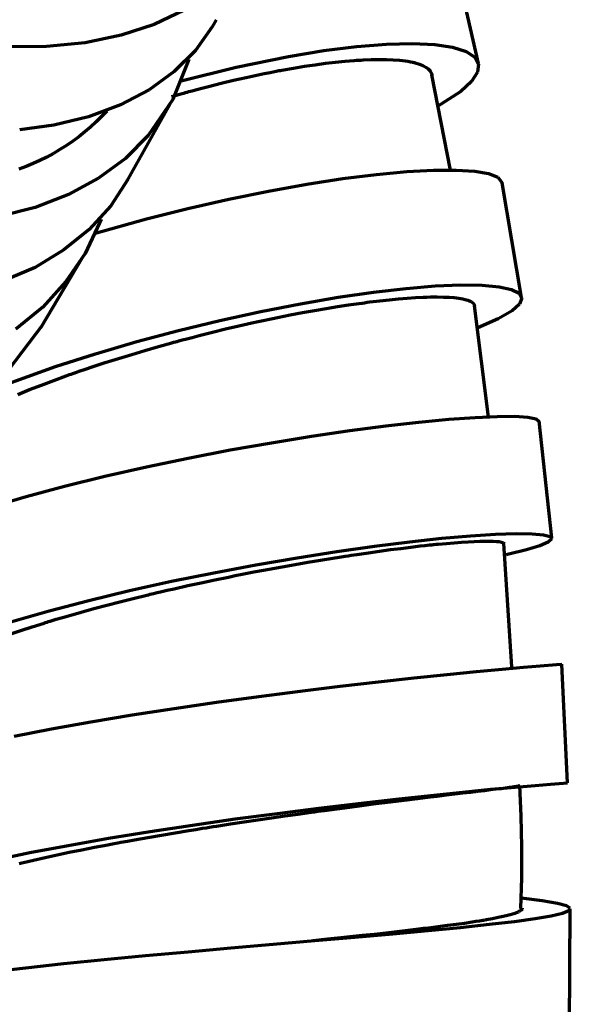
# Model space of a CAD drawing. Header units: millimetres. Extents: x 76 to 932, y 218 to 766.
# Tile 64 of 98: x 587 to 610, y 405 to 447. Entities that reach past the tile are written whole.
import ezdxf

# ---------------------------------------------------------------- set-up
doc = ezdxf.new("R2010")
doc.units = ezdxf.units.MM
doc.layers.add('Livello 1', color=18, linetype='Continuous', true_color=0x000000)

msp = doc.modelspace()

# ---------------------------------------------------------------- linework, layer by layer
at = {"layer": 'Livello 1', "color": 18, "lineweight": 70, "true_color": 0x000000}
for p, q in [((606.189, 444.846), (605.127, 449.552)), ((593.796, 447.089), (592.536, 446.49)), ((592.536, 446.49), (591.143, 446.035)), ((595.14, 446.684), (594.977, 446.398)), ((594.977, 446.398), (594.268, 445.4)), ((589.636, 445.724), (587.996, 445.558)), ((591.143, 446.035), (589.636, 445.724)), ((601.063, 445.562), (602.315, 445.661)), ((602.315, 445.661), (603.412, 445.689)), ((603.412, 445.689), (604.347, 445.647)), ((587.996, 445.558), (586.281, 445.551)), ((594.268, 445.4), (593.383, 444.511)), ((598.184, 445.142), (599.68, 445.389)), ((599.68, 445.389), (601.063, 445.562)), ((604.347, 445.647), (605.102, 445.534)), ((605.102, 445.534), (605.667, 445.357)), ((605.667, 445.357), (606.03, 445.117)), ((593.99, 445.022), (593.316, 443.325)), ((595.986, 444.691), (598.184, 445.142)), ((599.309, 444.796), (599.747, 444.856)), ((599.747, 444.856), (600.163, 444.906)), ((600.163, 444.906), (600.569, 444.945)), ((600.569, 444.945), (600.763, 444.962)), ((600.763, 444.962), (600.957, 444.976)), ((600.957, 444.976), (601.049, 444.983)), ((601.049, 444.983), (601.144, 444.99)), ((601.144, 444.99), (601.236, 444.994)), ((601.236, 444.994), (601.327, 445.001)), ((601.327, 445.001), (601.677, 445.015)), ((601.677, 445.015), (602.005, 445.019)), ((602.005, 445.019), (602.312, 445.015)), ((602.312, 445.015), (602.597, 445.004)), ((602.597, 445.004), (602.862, 444.983)), ((602.862, 444.983), (603.105, 444.955)), ((603.105, 444.955), (603.218, 444.941)), ((603.218, 444.941), (603.328, 444.92)), ((603.328, 444.92), (603.356, 444.916)), ((603.356, 444.916), (603.381, 444.909)), ((603.381, 444.909), (603.405, 444.906)), ((603.405, 444.906), (603.43, 444.899)), ((603.43, 444.899), (603.479, 444.888)), ((603.479, 444.888), (603.525, 444.874)), ((603.525, 444.874), (603.702, 444.825)), ((603.702, 444.825), (603.85, 444.765)), ((606.03, 445.117), (606.192, 444.825)), ((606.192, 444.825), (606.146, 444.479)), ((593.383, 444.511), (592.328, 443.742)), ((593.676, 444.112), (595.986, 444.691)), ((596.914, 444.373), (597.168, 444.426)), ((597.168, 444.426), (597.419, 444.475)), ((597.419, 444.475), (597.542, 444.5)), ((597.542, 444.5), (597.666, 444.521)), ((597.666, 444.521), (597.729, 444.535)), ((597.729, 444.535), (597.789, 444.546)), ((597.789, 444.546), (597.852, 444.556)), ((597.852, 444.556), (597.912, 444.567)), ((597.912, 444.567), (598.396, 444.655)), ((598.396, 444.655), (598.861, 444.729)), ((598.861, 444.729), (599.309, 444.796)), ((603.85, 444.765), (603.973, 444.698)), ((603.973, 444.698), (604.075, 444.623)), ((604.075, 444.623), (604.15, 444.542)), ((604.15, 444.542), (604.202, 444.458)), ((604.202, 444.458), (604.21, 444.433)), ((604.21, 444.433), (604.217, 444.408)), ((606.146, 444.479), (605.896, 444.094)), ((594.819, 443.883), (595.355, 444.017)), ((595.355, 444.017), (595.88, 444.144)), ((595.88, 444.144), (596.403, 444.26)), ((596.403, 444.26), (596.914, 444.373)), ((604.217, 444.408), (604.22, 444.398)), ((604.22, 444.398), (604.224, 444.387)), ((605.007, 440.358), (604.22, 444.366)), ((604.224, 444.387), (604.227, 444.373)), ((604.227, 444.373), (604.227, 444.362)), ((604.227, 444.362), (604.231, 444.345)), ((605.896, 444.094), (605.444, 443.675)), ((592.328, 443.742), (591.118, 443.107)), ((593.266, 443.456), (593.718, 443.586)), ((593.718, 443.586), (593.789, 443.604)), ((593.789, 443.604), (593.859, 443.625)), ((593.859, 443.625), (593.93, 443.643)), ((593.93, 443.643), (593.997, 443.664)), ((593.997, 443.664), (594.134, 443.699)), ((594.134, 443.699), (594.272, 443.738)), ((594.272, 443.738), (594.547, 443.812)), ((594.547, 443.812), (594.819, 443.883)), ((605.444, 443.675), (604.442, 443.018)), ((593.316, 443.325), (592.282, 441.812)), ((591.118, 443.107), (589.774, 442.606)), ((590.543, 442.842), (590.322, 442.611)), ((591.386, 439.886), (593.21, 443.138)), ((589.774, 442.606), (588.306, 442.249)), ((590.093, 442.387), (589.856, 442.172)), ((590.322, 442.611), (590.093, 442.387)), ((588.306, 442.249), (586.878, 442.052)), ((589.612, 441.964), (589.361, 441.766)), ((589.856, 442.172), (589.612, 441.964)), ((589.104, 441.576), (588.84, 441.395)), ((589.361, 441.766), (589.104, 441.576)), ((592.282, 441.812), (591.323, 440.852)), ((588.569, 441.224), (588.293, 441.062)), ((588.84, 441.395), (588.569, 441.224)), ((587.726, 440.767), (587.434, 440.634)), ((588.012, 440.909), (587.726, 440.767)), ((588.293, 441.062), (588.012, 440.909)), ((591.323, 440.852), (590.197, 440.023)), ((587.139, 440.512), (586.839, 440.4)), ((587.434, 440.634), (587.139, 440.512)), ((601.895, 440.175), (603.169, 440.295)), ((603.169, 440.295), (604.294, 440.355)), ((604.294, 440.355), (605.254, 440.362)), ((605.254, 440.362), (606.03, 440.313)), ((606.03, 440.313), (606.616, 440.21)), ((590.197, 440.023), (588.927, 439.332)), ((591.432, 439.967), (590.705, 438.852)), ((598.964, 439.762), (600.484, 439.999)), ((600.484, 439.999), (601.895, 440.175)), ((606.616, 440.21), (607, 440.062)), ((607, 440.062), (607.191, 439.819)), ((595.672, 439.131), (597.352, 439.473)), ((597.352, 439.473), (598.964, 439.762)), ((608.005, 434.996), (607.187, 439.826)), ((588.927, 439.332), (587.523, 438.789)), ((593.947, 438.739), (595.672, 439.131)), ((587.523, 438.789), (586.01, 438.404)), ((590.705, 438.852), (589.802, 437.861)), ((592.205, 438.302), (593.947, 438.739)), ((590.007, 437.688), (592.205, 438.302)), ((590.296, 438.295), (590.236, 438.139)), ((589.802, 437.861), (588.737, 436.996)), ((590.236, 438.139), (589.622, 436.852)), ((588.737, 436.996), (587.52, 436.263)), ((587.777, 433.74), (589.523, 436.679)), ((589.622, 436.852), (588.821, 435.663)), ((587.52, 436.263), (586.161, 435.677)), ((588.821, 435.663), (587.844, 434.594)), ((601.772, 435.222), (603.141, 435.381)), ((603.141, 435.381), (604.368, 435.483)), ((604.368, 435.483), (605.441, 435.529)), ((605.441, 435.529), (606.344, 435.518)), ((606.344, 435.518), (607.06, 435.451)), ((607.06, 435.451), (607.579, 435.335)), ((607.579, 435.335), (607.9, 435.173)), ((598.692, 434.735), (600.28, 435.007)), ((600.28, 435.007), (601.772, 435.222)), ((602.036, 434.859), (602.439, 434.901)), ((602.439, 434.901), (602.823, 434.936)), ((602.823, 434.936), (603.186, 434.968)), ((603.186, 434.968), (603.536, 434.989)), ((603.536, 434.989), (603.86, 435.007)), ((603.86, 435.007), (604.016, 435.014)), ((604.016, 435.014), (604.167, 435.017)), ((604.167, 435.017), (604.206, 435.017)), ((604.206, 435.017), (604.241, 435.017)), ((604.241, 435.017), (604.277, 435.017)), ((604.277, 435.017), (604.315, 435.017)), ((604.315, 435.017), (604.386, 435.017)), ((604.386, 435.017), (604.453, 435.017)), ((604.453, 435.017), (604.718, 435.014)), ((604.718, 435.014), (604.954, 435.003)), ((604.954, 435.003), (605.169, 434.989)), ((605.169, 434.989), (605.363, 434.964)), ((605.363, 434.964), (605.529, 434.936)), ((605.529, 434.936), (605.674, 434.901)), ((605.674, 434.901), (605.705, 434.89)), ((605.705, 434.89), (605.737, 434.88)), ((605.737, 434.88), (605.751, 434.876)), ((605.751, 434.876), (605.765, 434.869)), ((607.9, 435.173), (608.009, 434.964)), ((608.009, 434.964), (607.914, 434.717)), ((587.844, 434.594), (586.705, 433.659)), ((597.023, 434.407), (598.692, 434.735)), ((599.281, 434.449), (599.772, 434.534)), ((599.772, 434.534), (600.251, 434.612)), ((600.251, 434.612), (600.717, 434.682)), ((600.717, 434.682), (600.946, 434.717)), ((600.946, 434.717), (601.172, 434.749)), ((601.172, 434.749), (601.285, 434.763)), ((601.285, 434.763), (601.394, 434.777)), ((601.394, 434.777), (601.507, 434.792)), ((601.507, 434.792), (601.613, 434.806)), ((601.613, 434.806), (602.036, 434.859)), ((605.765, 434.869), (605.779, 434.866)), ((605.779, 434.866), (605.794, 434.859)), ((605.794, 434.859), (605.843, 434.837)), ((605.843, 434.837), (605.889, 434.813)), ((605.889, 434.813), (605.959, 434.76)), ((605.959, 434.76), (606.002, 434.703)), ((606.002, 434.703), (606.019, 434.65)), ((606.605, 429.962), (606.016, 434.64)), ((607.914, 434.717), (607.61, 434.439)), ((595.305, 434.03), (597.023, 434.407)), ((597.189, 434.04), (597.323, 434.068)), ((597.323, 434.068), (597.461, 434.097)), ((597.461, 434.097), (597.528, 434.111)), ((597.528, 434.111), (597.595, 434.125)), ((597.595, 434.125), (597.662, 434.139)), ((597.662, 434.139), (597.729, 434.153)), ((597.729, 434.153), (598.258, 434.259)), ((598.258, 434.259), (598.777, 434.358)), ((598.777, 434.358), (599.281, 434.449)), ((607.011, 434.09), (606.16, 433.712)), ((607.61, 434.439), (607.011, 434.09)), ((587.823, 433.818), (586.405, 431.945)), ((593.556, 433.606), (595.305, 434.03)), ((594.984, 433.532), (595.542, 433.67)), ((595.542, 433.67), (596.096, 433.797)), ((596.096, 433.797), (596.646, 433.924)), ((596.646, 433.924), (596.918, 433.984)), ((596.918, 433.984), (597.189, 434.04)), ((591.799, 433.137), (593.556, 433.606)), ((593.714, 433.208), (593.856, 433.243)), ((593.856, 433.243), (594.141, 433.317)), ((594.141, 433.317), (594.423, 433.391)), ((594.423, 433.391), (594.984, 433.532)), ((590.067, 432.629), (591.799, 433.137)), ((592.148, 432.767), (592.716, 432.932)), ((592.716, 432.932), (593.284, 433.091)), ((593.284, 433.091), (593.358, 433.109)), ((593.358, 433.109), (593.429, 433.13)), ((593.429, 433.13), (593.499, 433.148)), ((593.499, 433.148), (593.573, 433.169)), ((593.573, 433.169), (593.714, 433.208)), ((588.377, 432.086), (590.067, 432.629)), ((590.472, 432.252), (591.03, 432.428)), ((591.03, 432.428), (591.587, 432.601)), ((591.587, 432.601), (592.148, 432.767)), ((586.052, 431.25), (588.377, 432.086)), ((589.379, 431.888), (589.65, 431.98)), ((589.65, 431.98), (589.926, 432.072)), ((589.926, 432.072), (590.472, 432.252)), ((588.306, 431.507), (588.836, 431.698)), ((588.836, 431.698), (588.906, 431.722)), ((588.906, 431.722), (588.973, 431.747)), ((588.973, 431.747), (589.04, 431.768)), ((589.04, 431.768), (589.107, 431.793)), ((589.107, 431.793), (589.241, 431.839)), ((589.241, 431.839), (589.379, 431.888)), ((587.283, 431.116), (587.788, 431.31)), ((587.788, 431.31), (588.306, 431.507)), ((586.789, 430.915), (587.283, 431.116)), ((604.943, 429.87), (606.044, 429.948)), ((606.044, 429.948), (606.972, 429.99)), ((606.972, 429.99), (607.716, 429.994)), ((607.716, 429.994), (608.263, 429.959)), ((608.263, 429.959), (608.619, 429.884)), ((600.773, 429.394), (602.29, 429.592)), ((602.29, 429.592), (603.684, 429.75)), ((603.684, 429.75), (604.943, 429.87)), ((608.619, 429.884), (608.739, 429.779)), ((609.275, 424.857), (608.739, 429.786)), ((597.475, 428.883), (599.161, 429.158)), ((599.161, 429.158), (600.773, 429.394)), ((595.739, 428.576), (597.475, 428.883)), ((593.972, 428.233), (595.739, 428.576)), ((590.462, 427.468), (592.205, 427.863)), ((592.205, 427.863), (593.972, 428.233)), ((588.765, 427.052), (590.462, 427.468)), ((587.139, 426.614), (588.765, 427.052)), ((585.608, 426.159), (587.139, 426.614)), ((604.643, 424.857), (605.854, 424.963)), ((605.854, 424.963), (606.901, 425.034)), ((606.901, 425.034), (607.769, 425.062)), ((607.769, 425.062), (608.45, 425.051)), ((608.45, 425.051), (608.93, 425.009)), ((608.93, 425.009), (609.205, 424.935)), ((609.205, 424.935), (609.272, 424.829)), ((600.22, 424.3), (601.811, 424.526)), ((601.811, 424.526), (603.292, 424.713)), ((603.292, 424.713), (604.643, 424.857)), ((603.338, 424.483), (603.74, 424.533)), ((603.74, 424.533), (603.934, 424.554)), ((603.934, 424.554), (604.128, 424.575)), ((604.128, 424.575), (604.174, 424.579)), ((604.174, 424.579), (604.22, 424.582)), ((604.22, 424.582), (604.27, 424.589)), ((604.27, 424.589), (604.315, 424.593)), ((604.315, 424.593), (604.407, 424.603)), ((604.407, 424.603), (604.495, 424.61)), ((604.495, 424.61), (604.841, 424.642)), ((604.841, 424.642), (605.166, 424.67)), ((605.166, 424.67), (605.469, 424.692)), ((605.469, 424.692), (605.748, 424.713)), ((605.748, 424.713), (606.009, 424.723)), ((606.009, 424.723), (606.245, 424.734)), ((606.245, 424.734), (606.298, 424.734)), ((606.298, 424.734), (606.354, 424.737)), ((606.354, 424.737), (606.379, 424.737)), ((606.379, 424.737), (606.407, 424.737)), ((606.407, 424.737), (606.432, 424.737)), ((606.432, 424.737), (606.457, 424.737)), ((606.457, 424.737), (606.556, 424.737)), ((606.556, 424.737), (606.647, 424.737)), ((606.647, 424.737), (606.813, 424.734)), ((606.813, 424.734), (606.951, 424.727)), ((606.951, 424.727), (607.064, 424.716)), ((607.064, 424.716), (607.152, 424.699)), ((607.152, 424.699), (607.215, 424.677)), ((607.215, 424.677), (607.254, 424.656)), ((607.254, 424.656), (607.261, 424.649)), ((607.596, 419.449), (607.258, 424.635)), ((607.261, 424.649), (607.265, 424.642)), ((607.265, 424.642), (607.265, 424.639)), ((607.265, 424.639), (607.265, 424.635)), ((607.265, 424.635), (607.268, 424.635)), ((608.775, 424.54), (608.217, 424.367)), ((609.127, 424.695), (608.775, 424.54)), ((609.272, 424.829), (609.127, 424.695)), ((598.551, 424.039), (600.22, 424.3)), ((600.318, 424.067), (600.572, 424.106)), ((600.572, 424.106), (600.699, 424.124)), ((600.699, 424.124), (600.823, 424.145)), ((600.823, 424.145), (600.95, 424.162)), ((600.95, 424.162), (601.073, 424.18)), ((601.073, 424.18), (601.56, 424.251)), ((601.56, 424.251), (602.026, 424.318)), ((602.026, 424.318), (602.481, 424.378)), ((602.481, 424.378), (602.915, 424.434)), ((602.915, 424.434), (603.338, 424.483)), ((607.466, 424.184), (607.353, 424.159)), ((608.217, 424.367), (607.466, 424.184)), ((595.048, 423.407), (596.819, 423.739)), ((596.819, 423.739), (598.551, 424.039)), ((597.927, 423.661), (598.473, 423.76)), ((598.473, 423.76), (599.01, 423.852)), ((599.01, 423.852), (599.539, 423.94)), ((599.539, 423.94), (600.061, 424.025)), ((600.061, 424.025), (600.318, 424.067)), ((593.27, 423.048), (595.048, 423.407)), ((595.665, 423.227), (595.951, 423.284)), ((595.951, 423.284), (596.237, 423.34)), ((596.237, 423.34), (596.378, 423.369)), ((596.378, 423.369), (596.523, 423.397)), ((596.523, 423.397), (596.593, 423.411)), ((596.593, 423.411), (596.664, 423.425)), ((596.664, 423.425), (596.734, 423.439)), ((596.734, 423.439), (596.808, 423.453)), ((596.808, 423.453), (597.373, 423.559)), ((597.373, 423.559), (597.927, 423.661)), ((591.502, 422.656), (593.27, 423.048)), ((593.372, 422.734), (593.947, 422.864)), ((593.947, 422.864), (594.519, 422.988)), ((594.519, 422.988), (595.09, 423.108)), ((595.09, 423.108), (595.665, 423.227)), ((589.777, 422.243), (591.502, 422.656)), ((591.654, 422.328), (592.226, 422.466)), ((592.226, 422.466), (592.296, 422.483)), ((592.296, 422.483), (592.37, 422.501)), ((592.37, 422.501), (592.441, 422.518)), ((592.441, 422.518), (592.511, 422.536)), ((592.511, 422.536), (592.656, 422.568)), ((592.656, 422.568), (592.801, 422.603)), ((592.801, 422.603), (593.086, 422.67)), ((593.086, 422.67), (593.372, 422.734)), ((588.112, 421.809), (589.777, 422.243)), ((589.996, 421.898), (590.539, 422.042)), ((590.539, 422.042), (591.093, 422.187)), ((591.093, 422.187), (591.654, 422.328)), ((586.535, 421.358), (588.112, 421.809)), ((588.931, 421.598), (589.46, 421.749)), ((589.46, 421.749), (589.996, 421.898)), ((587.4, 421.132), (587.897, 421.287)), ((587.897, 421.287), (587.961, 421.308)), ((587.961, 421.308), (588.024, 421.33)), ((588.024, 421.33), (588.088, 421.347)), ((588.088, 421.347), (588.151, 421.368)), ((588.151, 421.368), (588.278, 421.407)), ((588.278, 421.407), (588.409, 421.446)), ((588.409, 421.446), (588.67, 421.52)), ((588.67, 421.52), (588.931, 421.598)), ((586.451, 420.814), (586.916, 420.973)), ((586.916, 420.973), (587.4, 421.132)), ((608.789, 419.488), (609.473, 419.537)), ((609.473, 419.537), (609.695, 419.552)), ((609.942, 414.56), (609.695, 419.552)), ((603.486, 418.984), (604.866, 419.128)), ((604.866, 419.128), (606.104, 419.248)), ((606.104, 419.248), (607.18, 419.35)), ((607.18, 419.35), (608.08, 419.428)), ((608.08, 419.428), (608.789, 419.488)), ((600.371, 418.631), (601.98, 418.818)), ((601.98, 418.818), (603.486, 418.984)), ((596.935, 418.2), (598.682, 418.426)), ((598.682, 418.426), (600.371, 418.631)), ((593.372, 417.696), (595.157, 417.957)), ((595.157, 417.957), (596.935, 418.2)), ((591.601, 417.421), (593.372, 417.696)), ((588.211, 416.835), (589.873, 417.132)), ((589.873, 417.132), (591.601, 417.421)), ((586.638, 416.525), (588.211, 416.835)), ((604.188, 414.034), (605.529, 414.172)), ((605.529, 414.172), (606.714, 414.288)), ((605.532, 414.136), (605.857, 414.172)), ((605.857, 414.172), (605.935, 414.182)), ((605.935, 414.182), (606.012, 414.193)), ((606.012, 414.193), (606.051, 414.196)), ((606.051, 414.196), (606.09, 414.2)), ((606.09, 414.2), (606.125, 414.203)), ((606.125, 414.203), (606.164, 414.211)), ((606.164, 414.211), (606.305, 414.228)), ((606.305, 414.228), (606.443, 414.242)), ((606.443, 414.242), (606.7, 414.274)), ((606.7, 414.274), (606.933, 414.302)), ((606.714, 414.288), (607.734, 414.38)), ((606.933, 414.302), (607.145, 414.327)), ((607.145, 414.327), (607.328, 414.352)), ((607.328, 414.352), (607.49, 414.373)), ((607.49, 414.373), (607.624, 414.394)), ((607.624, 414.394), (607.656, 414.397)), ((607.656, 414.397), (607.684, 414.401)), ((607.684, 414.401), (607.699, 414.405)), ((607.699, 414.405), (607.713, 414.405)), ((607.713, 414.405), (607.723, 414.408)), ((607.723, 414.408), (607.737, 414.408)), ((607.734, 414.38), (608.573, 414.454)), ((607.737, 414.408), (607.783, 414.419)), ((607.783, 414.419), (607.822, 414.426)), ((607.822, 414.426), (607.882, 414.436)), ((607.882, 414.436), (607.917, 414.447)), ((607.917, 414.447), (607.924, 414.454)), ((607.991, 413.158), (607.924, 414.454)), ((608.573, 414.454), (609.219, 414.507)), ((609.219, 414.507), (609.766, 414.549)), ((609.766, 414.549), (609.942, 414.56)), ((601.137, 413.695), (602.721, 413.875)), ((601.761, 413.671), (602.245, 413.734)), ((602.245, 413.734), (602.717, 413.794)), ((602.717, 413.794), (602.947, 413.822)), ((602.721, 413.875), (604.188, 414.034)), ((602.947, 413.822), (603.176, 413.851)), ((603.176, 413.851), (603.232, 413.858)), ((603.232, 413.858), (603.285, 413.865)), ((603.285, 413.865), (603.342, 413.872)), ((603.342, 413.872), (603.398, 413.879)), ((603.398, 413.879), (603.508, 413.889)), ((603.508, 413.889), (603.617, 413.904)), ((603.617, 413.904), (604.04, 413.957)), ((604.04, 413.957), (604.442, 414.006)), ((604.442, 414.006), (604.827, 414.052)), ((604.827, 414.052), (605.19, 414.094)), ((605.19, 414.094), (605.532, 414.136)), ((597.729, 413.276), (599.465, 413.494)), ((598.868, 413.286), (599.147, 413.325)), ((599.147, 413.325), (599.285, 413.343)), ((599.285, 413.343), (599.422, 413.364)), ((599.422, 413.364), (599.56, 413.381)), ((599.465, 413.494), (601.137, 413.695)), ((599.56, 413.381), (599.694, 413.399)), ((599.694, 413.399), (600.23, 413.473)), ((600.23, 413.473), (600.752, 413.54)), ((600.752, 413.54), (601.264, 413.607)), ((601.264, 413.607), (601.761, 413.671)), ((594.152, 412.782), (595.948, 413.039)), ((595.746, 412.831), (596.325, 412.919)), ((595.948, 413.039), (597.729, 413.276)), ((596.325, 412.919), (596.9, 413.004)), ((596.9, 413.004), (597.468, 413.089)), ((597.468, 413.089), (598.032, 413.17)), ((598.032, 413.17), (598.59, 413.247)), ((598.59, 413.247), (598.868, 413.286)), ((608.02, 411.862), (607.991, 413.158)), ((590.606, 412.228), (592.363, 412.51)), ((592.363, 412.51), (594.152, 412.782)), ((593.415, 412.457), (593.993, 412.552)), ((593.993, 412.552), (594.282, 412.602)), ((594.282, 412.602), (594.575, 412.648)), ((594.575, 412.648), (594.723, 412.672)), ((594.723, 412.672), (594.868, 412.694)), ((594.868, 412.694), (595.016, 412.718)), ((595.016, 412.718), (595.161, 412.739)), ((595.161, 412.739), (595.746, 412.831)), ((588.91, 411.928), (590.606, 412.228)), ((591.136, 412.059), (591.418, 412.111)), ((591.418, 412.111), (591.7, 412.161)), ((591.7, 412.161), (592.268, 412.263)), ((592.268, 412.263), (592.84, 412.362)), ((592.84, 412.362), (593.415, 412.457)), ((587.294, 411.621), (588.91, 411.928)), ((588.959, 411.635), (589.488, 411.745)), ((589.488, 411.745), (590.024, 411.85)), ((590.024, 411.85), (590.578, 411.956)), ((590.578, 411.956), (590.645, 411.97)), ((590.645, 411.97), (590.716, 411.981)), ((590.716, 411.981), (590.786, 411.995)), ((590.786, 411.995), (590.857, 412.009)), ((590.857, 412.009), (590.998, 412.034)), ((590.998, 412.034), (591.136, 412.059)), ((608.012, 410.564), (608.02, 411.862)), ((585.78, 411.307), (587.294, 411.621)), ((586.969, 411.198), (587.209, 411.254)), ((587.209, 411.254), (587.449, 411.311)), ((587.449, 411.311), (587.939, 411.42)), ((587.939, 411.42), (588.444, 411.529)), ((588.444, 411.529), (588.959, 411.635)), ((586.853, 411.17), (586.969, 411.198)), ((607.967, 409.268), (608.012, 410.564)), ((608.877, 409.596), (607.991, 409.706)), ((609.522, 409.487), (608.877, 409.596)), ((607.984, 409.194), (607.921, 409.152)), ((608.023, 409.236), (607.984, 409.194)), ((608.034, 409.279), (608.023, 409.236)), ((609.889, 409.384), (609.522, 409.487)), ((609.723, 409.071), (609.992, 409.18)), ((610.048, 409.282), (609.889, 409.384)), ((609.992, 409.18), (610.048, 409.282)), ((610.02, 404.241), (610.055, 409.257)), ((606.376, 408.767), (606.305, 408.753)), ((606.411, 408.771), (606.376, 408.767)), ((606.446, 408.778), (606.411, 408.771)), ((606.481, 408.785), (606.446, 408.778)), ((606.517, 408.788), (606.481, 408.785)), ((606.778, 408.838), (606.517, 408.788)), ((607.014, 408.884), (606.778, 408.838)), ((607.226, 408.929), (607.014, 408.884)), ((607.413, 408.975), (607.226, 408.929)), ((607.579, 409.018), (607.413, 408.975)), ((607.716, 409.063), (607.579, 409.018)), ((607.699, 408.728), (608.57, 408.845)), ((607.776, 409.085), (607.716, 409.063)), ((607.833, 409.106), (607.776, 409.085)), ((607.857, 409.116), (607.833, 409.106)), ((607.878, 409.13), (607.857, 409.116)), ((607.903, 409.141), (607.878, 409.13)), ((607.921, 409.152), (607.903, 409.141)), ((608.57, 408.845), (609.247, 408.961)), ((609.247, 408.961), (609.723, 409.071)), ((602.576, 408.206), (604.068, 408.344)), ((603.215, 408.344), (602.756, 408.291)), ((603.663, 408.393), (603.215, 408.344)), ((603.716, 408.4), (603.663, 408.393)), ((603.769, 408.407), (603.716, 408.4)), ((603.825, 408.414), (603.769, 408.407)), ((603.878, 408.421), (603.825, 408.414)), ((603.984, 408.432), (603.878, 408.421)), ((604.09, 408.446), (603.984, 408.432)), ((604.068, 408.344), (605.434, 408.474)), ((604.294, 408.471), (604.09, 408.446)), ((604.495, 408.495), (604.294, 408.471)), ((604.883, 408.548), (604.495, 408.495)), ((605.25, 408.598), (604.883, 408.548)), ((605.6, 408.644), (605.25, 408.598)), ((605.434, 408.474), (606.647, 408.605)), ((605.924, 408.693), (605.6, 408.644)), ((606.079, 408.718), (605.924, 408.693)), ((606.231, 408.742), (606.079, 408.718)), ((606.305, 408.753), (606.231, 408.742)), ((606.647, 408.605), (607.699, 408.728)), ((599.708, 407.963), (599.214, 407.913)), ((599.292, 407.917), (600.978, 408.065)), ((599.775, 407.97), (599.708, 407.963)), ((599.842, 407.977), (599.775, 407.97)), ((599.913, 407.984), (599.842, 407.977)), ((599.98, 407.991), (599.913, 407.984)), ((600.114, 408.005), (599.98, 407.991)), ((600.248, 408.019), (600.114, 408.005)), ((600.516, 408.047), (600.248, 408.019)), ((600.777, 408.076), (600.516, 408.047)), ((601.292, 408.129), (600.777, 408.076)), ((600.978, 408.065), (602.576, 408.206)), ((601.797, 408.182), (601.292, 408.129)), ((602.283, 408.238), (601.797, 408.182)), ((602.756, 408.291), (602.283, 408.238)), ((593.961, 407.451), (595.757, 407.61)), ((595.757, 407.61), (597.546, 407.765)), ((597.546, 407.765), (599.292, 407.917)), ((588.733, 406.95), (590.423, 407.12)), ((590.423, 407.12), (592.173, 407.289)), ((592.173, 407.289), (593.961, 407.451)), ((585.629, 406.598), (587.128, 406.774)), ((587.128, 406.774), (588.733, 406.95))]:
    msp.add_line(p, q, dxfattribs=at)

doc.saveas('drawing.dxf')
